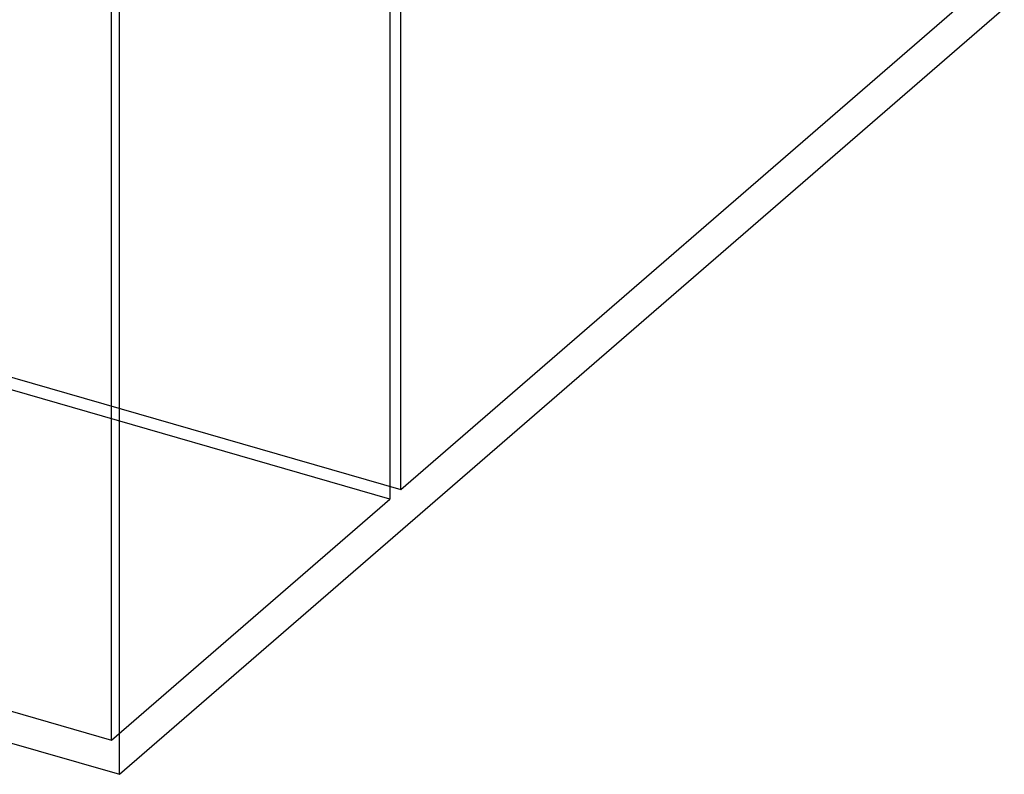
# Model space of a CAD drawing. Header units: millimetres. Extents: x -626 to 636, y -726 to 753.
# Tile 9 of 84: x 373 to 596, y -726 to -555. Entities that reach past the tile are written whole.
import ezdxf

# ---------------------------------------------------------------- set-up
doc = ezdxf.new("R2010")
doc.units = ezdxf.units.MM
doc.layers.add('MAIN-1', color=7, linetype='Continuous')
doc.layers.add('MAIN-2', color=7, linetype='Continuous')

msp = doc.modelspace()

# ---------------------------------------------------------------- linework, layer by layer
at = {"layer": 'MAIN-1'}
for p, q in [((395.8, -725.53), (395.8, 266.07)), ((-595.8, -439.28), (395.8, -725.53)), ((395.8, -725.53), (595.8, -552.32))]:
    msp.add_line(p, q, dxfattribs=at)
at = {"layer": 'MAIN-2'}
for p, q in [((393.97, -717.78), (393.97, 265.16)), ((459.37, -661.14), (459.37, 163.24)), ((456.87, 161.08), (456.87, -663.31)), ((-523.57, -377.39), (459.37, -661.14)), ((-588.97, -434.03), (393.97, -717.78)), ((459.37, -661.14), (588.97, -548.91)), ((456.87, -663.31), (358.99, -635.05)), ((393.97, -717.78), (456.87, -663.31))]:
    msp.add_line(p, q, dxfattribs=at)

doc.saveas('drawing.dxf')
